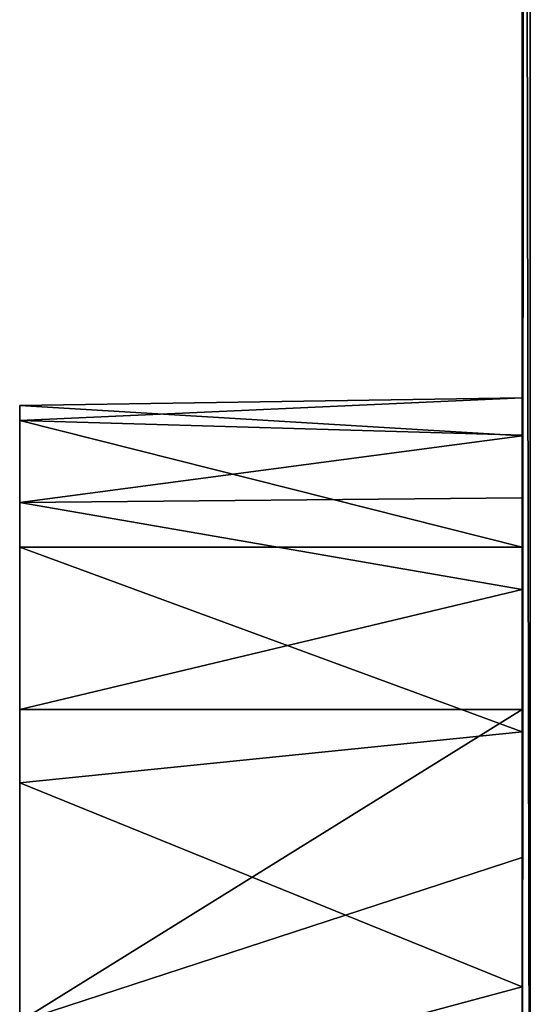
# Model space of a CAD drawing. Extents: x -551 to 551, y -279 to 201.
# Tile 100 of 108: x 499.5 to 501.02, y 191.69 to 194.63. Entities that reach past the tile are written whole.
import ezdxf

# ---------------------------------------------------------------- set-up
doc = ezdxf.new("R2010")
doc.units = 0
doc.header["$LTSCALE"] = 65.185185
for name, color, linetype in [('114', 7, 'CONTINUOUS'), ('137', 7, 'CONTINUOUS'), ('158', 7, 'CONTINUOUS'), ('168', 7, 'CONTINUOUS'), ('169', 7, 'CONTINUOUS'), ('172', 7, 'CONTINUOUS'), ('175', 7, 'CONTINUOUS')]:
    doc.layers.add(name, color=color, linetype=linetype)

msp = doc.modelspace()

# ---------------------------------------------------------------- linework, layer by layer
at = {"layer": '114', "color": 7, "linetype": 'CONTINUOUS'}
for points in [[(501, 199.4628, 40.2071), (501, 193.3869, 15.8383), (501, 193.2012, 16.979), (501, 199.4628, 40.2071)], [(501, -177.4971, 134.1938), (501, 199.4628, 40.2071), (501, -181.3679, 118.669), (501, -177.4971, 134.1938)], [(501, -181.3679, 118.669), (501, 199.4628, 40.2071), (501, 167.4534, 31.6981), (501, -181.3679, 118.669)], [(501, 167.4534, 31.6981), (501, 199.4628, 40.2071), (501, 172.6359, 27.8062), (501, 167.4534, 31.6981)], [(501, 172.6359, 27.8062), (501, 199.4628, 40.2071), (501, 173.7162, 28.2167), (501, 172.6359, 27.8062)], [(501, 173.7162, 28.2167), (501, 199.4628, 40.2071), (501, 174.825, 28.5428), (501, 173.7162, 28.2167)], [(501, 174.825, 28.5428), (501, 199.4628, 40.2071), (501, 175.9555, 28.7826), (501, 174.825, 28.5428)], [(501, 175.9555, 28.7826), (501, 199.4628, 40.2071), (501, 177.1012, 28.9346), (501, 175.9555, 28.7826)], [(501, 177.1012, 28.9346), (501, 199.4628, 40.2071), (501, 178.2552, 28.998), (501, 177.1012, 28.9346)], [(501, 178.2552, 28.998), (501, 199.4628, 40.2071), (501, 179.4106, 28.9723), (501, 178.2552, 28.998)], [(501, 179.4106, 28.9723), (501, 199.4628, 40.2071), (501, 180.5606, 28.8578), (501, 179.4106, 28.9723)], [(501, 180.5606, 28.8578), (501, 199.4628, 40.2071), (501, 181.6984, 28.655), (501, 180.5606, 28.8578)], [(501, 181.6984, 28.655), (501, 199.4628, 40.2071), (501, 182.8172, 28.3653), (501, 181.6984, 28.655)], [(501, 182.8172, 28.3653), (501, 199.4628, 40.2071), (501, 183.9103, 27.9903), (501, 182.8172, 28.3653)], [(501, 183.9103, 27.9903), (501, 199.4628, 40.2071), (501, 184.9714, 27.5322), (501, 183.9103, 27.9903)], [(501, 184.9714, 27.5322), (501, 199.4628, 40.2071), (501, 185.994, 26.9938), (501, 184.9714, 27.5322)], [(501, 185.994, 26.9938), (501, 199.4628, 40.2071), (501, 186.9722, 26.3783), (501, 185.994, 26.9938)], [(501, 186.9722, 26.3783), (501, 199.4628, 40.2071), (501, 187.9, 25.6893), (501, 186.9722, 26.3783)], [(501, 187.9, 25.6893), (501, 199.4628, 40.2071), (501, 188.7721, 24.9309), (501, 187.9, 25.6893)], [(501, 188.7721, 24.9309), (501, 199.4628, 40.2071), (501, 189.5832, 24.1076), (501, 188.7721, 24.9309)], [(501, 189.5832, 24.1076), (501, 199.4628, 40.2071), (501, 190.3285, 23.2243), (501, 189.5832, 24.1076)], [(501, 190.3285, 23.2243), (501, 199.4628, 40.2071), (501, 191.0035, 22.2862), (501, 190.3285, 23.2243)], [(501, 191.0035, 22.2862), (501, 199.4628, 40.2071), (501, 191.6044, 21.299), (501, 191.0035, 22.2862)], [(501, 191.6044, 21.299), (501, 199.4628, 40.2071), (501, 192.1274, 20.2684), (501, 191.6044, 21.299)], [(501, 192.1274, 20.2684), (501, 199.4628, 40.2071), (501, 192.5696, 19.2006), (501, 192.1274, 20.2684)], [(501, 192.5696, 19.2006), (501, 199.4628, 40.2071), (501, 192.9282, 18.102), (501, 192.5696, 19.2006)], [(501, 192.9282, 18.102), (501, 199.4628, 40.2071), (501, 193.2012, 16.979), (501, 192.9282, 18.102)]]:
    msp.add_3dface(points, dxfattribs=at)
at = {"layer": '137', "color": 7, "linetype": 'CONTINUOUS'}
for points in [[(501, 199.4628, 40.2071), (501.0242, -177.422, 134.4949), (501.0242, 199.5378, 40.5083), (501, 199.4628, 40.2071)], [(501, 199.4628, 40.2071), (501, -177.4971, 134.1938), (501.0242, -177.422, 134.4949), (501, 199.4628, 40.2071)]]:
    msp.add_3dface(points, dxfattribs=at)
at = {"layer": '158', "color": 7, "linetype": 'CONTINUOUS'}
for points in [[(501.0246, 199.7663, 40.1314), (501.0242, 189.8451, 0.3499), (501.0062, 199.615, 40.1692), (501.0246, 199.7663, 40.1314)], [(501, 193.3869, 15.8383), (501, 199.4628, 40.2071), (501.0062, 199.615, 40.1692), (501, 193.3869, 15.8383)], [(501, 190.7814, 5.3879), (501, 193.3869, 15.8383), (501.0062, 199.615, 40.1692), (501, 190.7814, 5.3879)], [(501, 189.544, 0.425), (501, 190.7814, 5.3879), (501.0062, 199.615, 40.1692), (501, 189.544, 0.425)], [(501.0242, 189.8451, 0.3499), (501, 189.544, 0.425), (501.0062, 199.615, 40.1692), (501.0242, 189.8451, 0.3499)]]:
    msp.add_3dface(points, dxfattribs=at)
at = {"layer": '168', "color": 7, "linetype": 'CONTINUOUS'}
for points in [[(499.5, 193.4774, 14.8224), (501, 193.3869, 15.8383), (501, 193.5, 14.0069), (499.5, 193.4774, 14.8224)], [(499.5, 193.4327, 12.5809), (499.5, 193.4774, 14.8224), (501, 193.5, 14.0069), (499.5, 193.4327, 12.5809)], [(501, 193.3886, 12.1754), (499.5, 193.4327, 12.5809), (501, 193.5, 14.0069), (501, 193.3886, 12.1754)], [(499.5, 193.1876, 17.0455), (501, 193.3869, 15.8383), (499.5, 193.4774, 14.8224), (499.5, 193.1876, 17.0455)], [(499.5, 193.0544, 10.3712), (499.5, 193.4327, 12.5809), (501, 193.0544, 10.3712), (499.5, 193.0544, 10.3712)], [(501, 193.0544, 10.3712), (499.5, 193.4327, 12.5809), (501, 193.3886, 12.1754), (501, 193.0544, 10.3712)], [(501, 193.2012, 16.979), (501, 193.3869, 15.8383), (499.5, 193.1876, 17.0455), (501, 193.2012, 16.979)], [(501, 192.9282, 18.102), (501, 193.2012, 16.979), (499.5, 193.1876, 17.0455), (501, 192.9282, 18.102)], [(499.5, 192.5696, 19.2005), (501, 192.9282, 18.102), (499.5, 193.1876, 17.0455), (499.5, 192.5696, 19.2005)], [(501, 192.5696, 19.2006), (501, 192.9282, 18.102), (499.5, 192.5696, 19.2005), (501, 192.5696, 19.2006)], [(501, 192.1274, 20.2684), (501, 192.5696, 19.2006), (499.5, 191.6374, 21.2394), (501, 192.1274, 20.2684)], [(499.5, 191.6374, 21.2394), (501, 192.5696, 19.2006), (499.5, 192.5696, 19.2005), (499.5, 191.6374, 21.2394)], [(501, 191.6044, 21.299), (501, 192.1274, 20.2684), (499.5, 191.6374, 21.2394), (501, 191.6044, 21.299)]]:
    msp.add_3dface(points, dxfattribs=at)
at = {"layer": '169', "color": 7, "linetype": 'CONTINUOUS'}
for points in [[(499.5, 193.1876, 17.0455), (499.5, 193.4774, 14.8224), (499.5, 189.7053, 16.5869), (499.5, 193.1876, 17.0455)], [(499.5, 193.4774, 14.8224), (499.5, 193.4327, 12.5809), (499.5, 189.972, 14.8022), (499.5, 193.4774, 14.8224)], [(499.5, 189.7053, 16.5869), (499.5, 193.4774, 14.8224), (499.5, 189.972, 14.8022), (499.5, 189.7053, 16.5869)], [(499.5, 193.4327, 12.5809), (499.5, 193.0544, 10.3712), (499.5, 189.9562, 12.9977), (499.5, 193.4327, 12.5809)], [(499.5, 189.972, 14.8022), (499.5, 193.4327, 12.5809), (499.5, 189.9562, 12.9977), (499.5, 189.972, 14.8022)], [(499.5, 192.5696, 19.2005), (499.5, 193.1876, 17.0455), (499.5, 188.3574, 19.9229), (499.5, 192.5696, 19.2005)], [(499.5, 188.3574, 19.9229), (499.5, 193.1876, 17.0455), (499.5, 189.1626, 18.308), (499.5, 188.3574, 19.9229)], [(499.5, 189.1626, 18.308), (499.5, 193.1876, 17.0455), (499.5, 189.7053, 16.5869), (499.5, 189.1626, 18.308)], [(499.5, 193.0544, 10.3712), (499.5, 189.6584, 11.2179), (499.5, 189.9562, 12.9977), (499.5, 193.0544, 10.3712)], [(499.5, 189.6584, 11.2179), (499.5, 193.0544, 10.3712), (499.5, 192.351, 8.2425), (499.5, 189.6584, 11.2179)], [(499.5, 191.6374, 21.2394), (499.5, 192.5696, 19.2005), (499.5, 187.3095, 21.3921), (499.5, 191.6374, 21.2394)], [(499.5, 187.3095, 21.3921), (499.5, 192.5696, 19.2005), (499.5, 188.3574, 19.9229), (499.5, 187.3095, 21.3921)], [(499.5, 189.0858, 9.5066), (499.5, 189.6584, 11.2179), (499.5, 192.351, 8.2425), (499.5, 189.0858, 9.5066)], [(499.5, 188.2526, 7.9059), (499.5, 189.0858, 9.5066), (499.5, 192.351, 8.2425), (499.5, 188.2526, 7.9059)], [(499.5, 191.3382, 6.2424), (499.5, 188.2526, 7.9059), (499.5, 192.351, 8.2425), (499.5, 191.3382, 6.2424)]]:
    msp.add_3dface(points, dxfattribs=at)
at = {"layer": '172', "color": 7, "linetype": 'CONTINUOUS'}
for points in [[(501, 193.5, 14.0069), (501, 193.3869, 15.8383), (501, 191.741, 6.9518), (501, 193.5, 14.0069)], [(501, 193.3886, 12.1754), (501, 193.5, 14.0069), (501, 192.5025, 8.6213), (501, 193.3886, 12.1754)], [(501, 192.5025, 8.6213), (501, 193.5, 14.0069), (501, 191.741, 6.9518), (501, 192.5025, 8.6213)], [(501, 193.0544, 10.3712), (501, 193.3886, 12.1754), (501, 192.5025, 8.6213), (501, 193.0544, 10.3712)], [(501, 193.3869, 15.8383), (501, 190.7814, 5.3879), (501, 191.741, 6.9518), (501, 193.3869, 15.8383)]]:
    msp.add_3dface(points, dxfattribs=at)
at = {"layer": '175', "color": 7, "linetype": 'CONTINUOUS'}
for points in [[(499.5, 193.0544, 10.3712), (501, 193.0544, 10.3712), (501, 192.5025, 8.6213), (499.5, 193.0544, 10.3712)], [(499.5, 192.351, 8.2425), (499.5, 193.0544, 10.3712), (501, 192.5025, 8.6213), (499.5, 192.351, 8.2425)], [(499.5, 192.351, 8.2425), (501, 192.5025, 8.6213), (501, 191.741, 6.9518), (499.5, 192.351, 8.2425)], [(499.5, 191.3382, 6.2424), (499.5, 192.351, 8.2425), (501, 191.741, 6.9518), (499.5, 191.3382, 6.2424)], [(501, 190.7814, 5.3879), (499.5, 191.3382, 6.2424), (501, 191.741, 6.9518), (501, 190.7814, 5.3879)]]:
    msp.add_3dface(points, dxfattribs=at)

doc.saveas('drawing.dxf')
